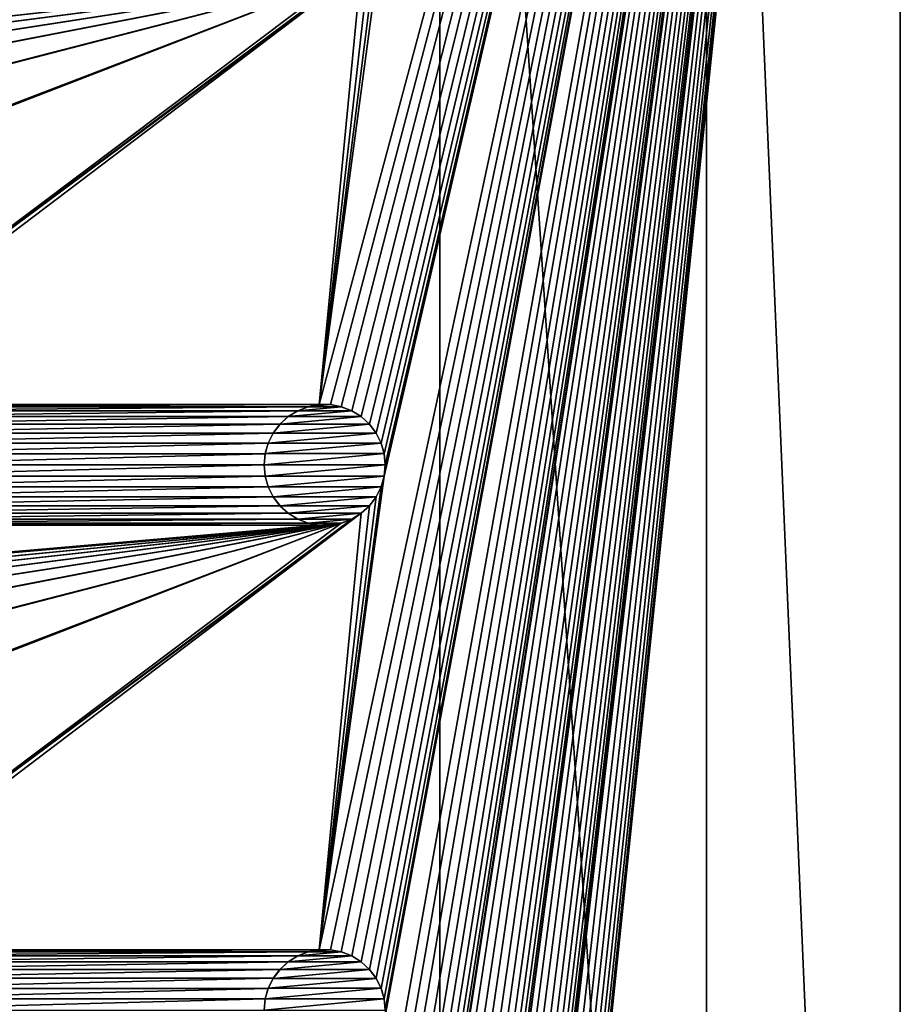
# Model space of a CAD drawing. Header units: metres. Extents: x -125 to 125, y -125 to 125.
# Tile 57 of 71: x 89 to 125, y -11 to 30. Entities that reach past the tile are written whole.
import ezdxf

# ---------------------------------------------------------------- set-up
doc = ezdxf.new("R2010")
doc.units = ezdxf.units.M
doc.layers.add('solid_P35300', color=7, linetype='CONTINUOUS')

msp = doc.modelspace()

# ---------------------------------------------------------------- linework, layer by layer
at = {"layer": 'solid_P35300'}
for points in [[(101.017677, 13.738735, 5.5), (125, 103, 5.5), (103.581451, 32.847717, 5.5)], [(101.017677, -8.761265, 5.5), (125, 103, 5.5), (103.705475, 10.784479, 5.5)], [(101.017677, 13.738735, 5.5), (101.482323, 13.738735, 5.5), (125, 103, 5.5)], [(101.017677, -53.761265, 5.5), (101.482323, -53.761265, 5.5), (125, 103, 5.5)], [(103.705475, -34.215519, 5.5), (101.017677, -53.761265, 5.5), (125, 103, 5.5)], [(101.017677, -31.261265, 5.5), (101.482323, -31.261265, 5.5), (125, 103, 5.5)], [(103.705475, -11.715521, 5.5), (101.017677, -31.261265, 5.5), (125, 103, 5.5)], [(101.017677, -8.761265, 5.5), (101.482323, -8.761265, 5.5), (125, 103, 5.5)], [(101.482323, -98.761269, 5.5), (101.932526, -98.845589, 5.5), (125, 103, 5.5)], [(103.705475, -79.215523, 5.5), (101.482323, -98.761269, 5.5), (125, 103, 5.5)], [(101.482323, -76.261269, 5.5), (101.932526, -76.345589, 5.5), (125, 103, 5.5)], [(103.705475, -56.715519, 5.5), (101.482323, -76.261269, 5.5), (125, 103, 5.5)], [(101.482323, 13.738735, 5.5), (101.932526, 13.654411, 5.5), (125, 103, 5.5)], [(101.482323, -53.761265, 5.5), (101.932526, -53.845589, 5.5), (125, 103, 5.5)], [(101.482323, -31.261265, 5.5), (101.932526, -31.345589, 5.5), (125, 103, 5.5)], [(101.482323, -8.761265, 5.5), (101.932526, -8.845589, 5.5), (125, 103, 5.5)], [(101.932526, -98.845589, 5.5), (102.365715, -99.0131, 5.5), (125, 103, 5.5)], [(101.932526, -76.345589, 5.5), (102.365715, -76.5131, 5.5), (125, 103, 5.5)], [(101.932526, 13.654411, 5.5), (102.365715, 13.486902, 5.5), (125, 103, 5.5)], [(101.932526, -53.845589, 5.5), (102.365715, -54.013096, 5.5), (125, 103, 5.5)], [(101.932526, -31.345589, 5.5), (102.365715, -31.513098, 5.5), (125, 103, 5.5)], [(101.932526, -8.845589, 5.5), (102.365715, -9.013098, 5.5), (125, 103, 5.5)], [(102.365715, -99.0131, 5.5), (102.755196, -99.254807, 5.5), (125, 103, 5.5)], [(102.365715, -76.5131, 5.5), (102.755196, -76.754807, 5.5), (125, 103, 5.5)], [(102.365715, 13.486902, 5.5), (102.755196, 13.245194, 5.5), (125, 103, 5.5)], [(102.365715, -54.013096, 5.5), (102.755196, -54.254807, 5.5), (125, 103, 5.5)], [(102.365715, -31.513098, 5.5), (102.755196, -31.754805, 5.5), (125, 103, 5.5)], [(102.365715, -9.013098, 5.5), (102.755196, -9.254806, 5.5), (125, 103, 5.5)], [(102.755196, -99.254807, 5.5), (103.098366, -99.566902, 5.5), (125, 103, 5.5)], [(102.755196, -76.754807, 5.5), (103.098366, -77.066902, 5.5), (125, 103, 5.5)], [(102.755196, 13.245194, 5.5), (103.098366, 12.933099, 5.5), (125, 103, 5.5)], [(102.755196, -54.254807, 5.5), (103.098366, -54.566902, 5.5), (125, 103, 5.5)], [(102.755196, -31.754805, 5.5), (103.098366, -32.066902, 5.5), (125, 103, 5.5)], [(102.755196, -9.254806, 5.5), (103.098366, -9.566901, 5.5), (125, 103, 5.5)], [(103.098366, -99.566902, 5.5), (103.374451, -99.933693, 5.5), (125, 103, 5.5)], [(103.098366, -77.066902, 5.5), (103.374451, -77.433693, 5.5), (125, 103, 5.5)], [(103.098366, 12.933099, 5.5), (103.374451, 12.566306, 5.5), (125, 103, 5.5)], [(103.098366, -54.566902, 5.5), (103.374451, -54.933693, 5.5), (125, 103, 5.5)], [(103.098366, -32.066902, 5.5), (103.374451, -32.433693, 5.5), (125, 103, 5.5)], [(103.098366, -9.566901, 5.5), (103.374451, -9.933694, 5.5), (125, 103, 5.5)], [(103.374451, -99.933693, 5.5), (103.581451, -100.347717, 5.5), (125, 103, 5.5)], [(103.374451, -77.433693, 5.5), (103.581451, -77.847717, 5.5), (125, 103, 5.5)], [(103.374451, 12.566306, 5.5), (103.581451, 12.152284, 5.5), (125, 103, 5.5)], [(103.374451, -54.933693, 5.5), (103.581451, -55.347717, 5.5), (125, 103, 5.5)], [(103.374451, -32.433693, 5.5), (103.581451, -32.847717, 5.5), (125, 103, 5.5)], [(103.374451, -9.933694, 5.5), (103.581451, -10.347716, 5.5), (125, 103, 5.5)], [(103.581451, -100.347717, 5.5), (103.705475, -100.784477, 5.5), (125, 103, 5.5)], [(103.581451, -77.847717, 5.5), (103.705475, -78.284477, 5.5), (125, 103, 5.5)], [(103.581451, 12.152284, 5.5), (103.705475, 11.715521, 5.5), (125, 103, 5.5)], [(103.581451, -55.347717, 5.5), (103.705475, -55.784481, 5.5), (125, 103, 5.5)], [(103.581451, -32.847717, 5.5), (103.705475, -33.284481, 5.5), (125, 103, 5.5)], [(103.581451, -10.347716, 5.5), (103.705475, -10.784479, 5.5), (125, 103, 5.5)], [(103.705475, -101.715523, 5.5), (125, -103, 5.5), (125, 103, 5.5)], [(103.75, -101.25, 5.5), (103.705475, -101.715523, 5.5), (125, 103, 5.5)], [(103.705475, -100.784477, 5.5), (103.75, -101.25, 5.5), (125, 103, 5.5)], [(103.75, -78.75, 5.5), (103.705475, -79.215523, 5.5), (125, 103, 5.5)], [(103.705475, -78.284477, 5.5), (103.75, -78.75, 5.5), (125, 103, 5.5)], [(103.75, 11.25, 5.5), (103.705475, 10.784479, 5.5), (125, 103, 5.5)], [(103.705475, 11.715521, 5.5), (103.75, 11.25, 5.5), (125, 103, 5.5)], [(103.75, -56.25, 5.5), (103.705475, -56.715519, 5.5), (125, 103, 5.5)], [(103.705475, -55.784481, 5.5), (103.75, -56.25, 5.5), (125, 103, 5.5)], [(103.75, -33.75, 5.5), (103.705475, -34.215519, 5.5), (125, 103, 5.5)], [(103.705475, -33.284481, 5.5), (103.75, -33.75, 5.5), (125, 103, 5.5)], [(103.75, -11.25, 5.5), (103.705475, -11.715521, 5.5), (125, 103, 5.5)], [(103.705475, -10.784479, 5.5), (103.75, -11.25, 5.5), (125, 103, 5.5)], [(117, 84, 3.5), (125, 103, 3.5), (125, -103, 3.5)], [(125, 103, 3.5), (125, 103, 5.5), (125, -103, 5.5)], [(125, 103, 3.5), (125, -103, 5.5), (125, -103, 3.5)], [(-106, 84), (106, 84), (8.522517, 12.342908)], [(106, 84), (9.944516, 11.229122), (8.522517, 12.342908)], [(106, 84), (106, -84), (9.944516, 11.229122)], [(117, -84, 3.5), (106, -84), (106, 84)], [(117, 84, 3.5), (117, -84, 3.5), (106, 84)], [(117, 84, 3.5), (125, -103, 3.5), (117, -84, 3.5)], [(101.017677, 13.738735, 5.5), (103.581451, 32.847717, 5.5), (103.374451, 32.433693, 5.5)], [(101.017677, 13.738735, 5.5), (103.374451, 32.433693, 5.5), (103.098366, 32.066902, 5.5)], [(78.517677, 13.738735, 5.5), (102.755196, 31.754805, 5.5), (102.365715, 31.513098, 5.5)], [(78.517677, 13.738735, 5.5), (78.982323, 13.738735, 5.5), (102.755196, 31.754805, 5.5)], [(78.982323, 13.738735, 5.5), (101.017677, 13.738735, 5.5), (102.755196, 31.754805, 5.5)], [(101.017677, 13.738735, 5.5), (103.098366, 32.066902, 5.5), (102.755196, 31.754805, 5.5)], [(11.017677, 13.738735, 5.5), (101.932526, 31.345589, 5.5), (101.482323, 31.261265, 5.5)], [(11.017677, 13.738735, 5.5), (11.482323, 13.738735, 5.5), (101.932526, 31.345589, 5.5)], [(11.482323, 13.738735, 5.5), (33.517677, 13.738735, 5.5), (101.932526, 31.345589, 5.5)], [(33.517677, 13.738735, 5.5), (33.982323, 13.738735, 5.5), (101.932526, 31.345589, 5.5)], [(33.982323, 13.738735, 5.5), (56.017677, 13.738735, 5.5), (101.932526, 31.345589, 5.5)], [(56.017677, 13.738735, 5.5), (56.482323, 13.738735, 5.5), (101.932526, 31.345589, 5.5)], [(101.932526, 31.345589, 5.5), (56.482323, 13.738735, 5.5), (78.517677, 13.738735, 5.5)], [(78.517677, 13.738735, 5.5), (102.365715, 31.513098, 5.5), (101.932526, 31.345589, 5.5)], [(101.482323, 31.261265, 5.5), (-101.482323, 13.738735, 5.5), (-101.017677, 13.738735, 5.5)], [(101.482323, 31.261265, 5.5), (101.017677, 31.261265, 5.5), (-101.482323, 13.738735, 5.5)], [(78.982323, 31.261265, 5.5), (-101.482323, 13.738735, 5.5), (101.017677, 31.261265, 5.5)], [(101.482323, 31.261265, 5.5), (-101.017677, 13.738735, 5.5), (-78.982323, 13.738735, 5.5)], [(101.482323, 31.261265, 5.5), (-78.982323, 13.738735, 5.5), (-78.517677, 13.738735, 5.5)], [(101.482323, 31.261265, 5.5), (-78.517677, 13.738735, 5.5), (-56.482323, 13.738735, 5.5)], [(101.482323, 31.261265, 5.5), (-56.482323, 13.738735, 5.5), (-56.017677, 13.738735, 5.5)], [(101.482323, 31.261265, 5.5), (-56.017677, 13.738735, 5.5), (-33.982323, 13.738735, 5.5)], [(101.482323, 31.261265, 5.5), (-33.982323, 13.738735, 5.5), (-33.517677, 13.738735, 5.5)], [(101.482323, 31.261265, 5.5), (-33.517677, 13.738735, 5.5), (-11.482323, 13.738735, 5.5)], [(101.482323, 31.261265, 5.5), (-11.482323, 13.738735, 5.5), (-11.017677, 13.738735, 5.5)], [(11.017677, 13.738735, 5.5), (101.482323, 31.261265, 5.5), (-11.017677, 13.738735, 5.5)], [(78.982323, 13.738735, 5.5), (79.432526, 13.654411, 5.5), (101.017677, 13.738735, 5.5)], [(79.432526, 13.654411, 5.5), (100.567474, 13.654411, 5.5), (101.017677, 13.738735, 5.5)], [(79.432526, 13.654411, 5.5), (79.865715, 13.486902, 5.5), (100.567474, 13.654411, 5.5)], [(79.865715, 13.486902, 5.5), (100.134285, 13.486902, 5.5), (100.567474, 13.654411, 5.5)], [(79.865715, 13.486902, 5.5), (80.255196, 13.245194, 5.5), (100.134285, 13.486902, 5.5)], [(80.255196, 13.245194, 5.5), (99.744804, 13.245194, 5.5), (100.134285, 13.486902, 5.5)], [(100.137993, 13.488557, 8), (99.744804, 13.245194, 5.5), (99.742737, 13.243093, 8)], [(102.362007, 13.488557, 8), (100.137993, 13.488557, 8), (99.742737, 13.243093, 8)], [(102.757263, 13.243093, 8), (102.362007, 13.488557, 8), (99.742737, 13.243093, 8)], [(100.137993, 13.488557, 8), (100.134285, 13.486902, 5.5), (99.744804, 13.245194, 5.5)], [(100.564003, 13.653056, 8), (100.567474, 13.654411, 5.5), (100.134285, 13.486902, 5.5)], [(100.564003, 13.653056, 8), (100.134285, 13.486902, 5.5), (100.137993, 13.488557, 8)], [(101.935997, 13.653056, 8), (100.564003, 13.653056, 8), (100.137993, 13.488557, 8)], [(102.362007, 13.488557, 8), (101.935997, 13.653056, 8), (100.137993, 13.488557, 8)], [(101.021812, 13.738851, 8), (100.567474, 13.654411, 5.5), (100.564003, 13.653056, 8)], [(101.478188, 13.738851, 8), (101.021812, 13.738851, 8), (100.564003, 13.653056, 8)], [(101.935997, 13.653056, 8), (101.478188, 13.738851, 8), (100.564003, 13.653056, 8)], [(101.021812, 13.738851, 8), (101.017677, 13.738735, 5.5), (100.567474, 13.654411, 5.5)], [(101.478188, 13.738851, 8), (101.482323, 13.738735, 5.5), (101.017677, 13.738735, 5.5)], [(101.478188, 13.738851, 8), (101.017677, 13.738735, 5.5), (101.021812, 13.738851, 8)], [(101.935997, 13.653056, 8), (101.482323, 13.738735, 5.5), (101.478188, 13.738851, 8)], [(101.935997, 13.653056, 8), (101.932526, 13.654411, 5.5), (101.482323, 13.738735, 5.5)], [(102.362007, 13.488557, 8), (102.365715, 13.486902, 5.5), (101.932526, 13.654411, 5.5)], [(102.362007, 13.488557, 8), (101.932526, 13.654411, 5.5), (101.935997, 13.653056, 8)], [(102.757263, 13.243093, 8), (102.365715, 13.486902, 5.5), (102.362007, 13.488557, 8)], [(102.757263, 13.243093, 8), (102.755196, 13.245194, 5.5), (102.365715, 13.486902, 5.5)], [(80.255196, 13.245194, 5.5), (80.598366, 12.933099, 5.5), (99.744804, 13.245194, 5.5)], [(80.598366, 12.933099, 5.5), (99.401634, 12.933099, 5.5), (99.744804, 13.245194, 5.5)], [(99.742737, 13.243093, 8), (99.744804, 13.245194, 5.5), (99.401634, 12.933099, 5.5)], [(99.742737, 13.243093, 8), (99.401634, 12.933099, 5.5), (99.404007, 12.935563, 8)], [(102.757263, 13.243093, 8), (99.742737, 13.243093, 8), (99.404007, 12.935563, 8)], [(103.095993, 12.935563, 8), (102.757263, 13.243093, 8), (99.404007, 12.935563, 8)], [(103.095993, 12.935563, 8), (103.098366, 12.933099, 5.5), (102.755196, 13.245194, 5.5)], [(103.095993, 12.935563, 8), (102.755196, 13.245194, 5.5), (102.757263, 13.243093, 8)], [(80.598366, 12.933099, 5.5), (80.874451, 12.566306, 5.5), (99.401634, 12.933099, 5.5)], [(80.874451, 12.566306, 5.5), (99.125549, 12.566306, 5.5), (99.401634, 12.933099, 5.5)], [(99.404007, 12.935563, 8), (99.125549, 12.566306, 5.5), (99.124977, 12.56447, 8)], [(103.095993, 12.935563, 8), (99.404007, 12.935563, 8), (99.124977, 12.56447, 8)], [(103.375023, 12.56447, 8), (103.095993, 12.935563, 8), (99.124977, 12.56447, 8)], [(99.404007, 12.935563, 8), (99.401634, 12.933099, 5.5), (99.125549, 12.566306, 5.5)], [(103.375023, 12.56447, 8), (103.098366, 12.933099, 5.5), (103.095993, 12.935563, 8)], [(103.375023, 12.56447, 8), (103.374451, 12.566306, 5.5), (103.098366, 12.933099, 5.5)], [(80.874451, 12.566306, 5.5), (81.081451, 12.152284, 5.5), (99.125549, 12.566306, 5.5)], [(81.081451, 12.152284, 5.5), (98.918549, 12.152284, 5.5), (99.125549, 12.566306, 5.5)], [(99.124977, 12.56447, 8), (99.125549, 12.566306, 5.5), (98.918549, 12.152284, 5.5)], [(99.124977, 12.56447, 8), (98.918549, 12.152284, 5.5), (98.919373, 12.154464, 8)], [(103.375023, 12.56447, 8), (99.124977, 12.56447, 8), (98.919373, 12.154464, 8)], [(103.580627, 12.154464, 8), (103.375023, 12.56447, 8), (98.919373, 12.154464, 8)], [(103.580627, 12.154464, 8), (103.581451, 12.152284, 5.5), (103.374451, 12.566306, 5.5)], [(103.580627, 12.154464, 8), (103.374451, 12.566306, 5.5), (103.375023, 12.56447, 8)], [(81.081451, 12.152284, 5.5), (81.205475, 11.715521, 5.5), (98.918549, 12.152284, 5.5)], [(81.205475, 11.715521, 5.5), (98.794525, 11.715521, 5.5), (98.918549, 12.152284, 5.5)], [(98.919373, 12.154464, 8), (98.918549, 12.152284, 5.5), (98.794525, 11.715521, 5.5)], [(98.919373, 12.154464, 8), (98.794525, 11.715521, 5.5), (98.795753, 11.718359, 8)], [(103.580627, 12.154464, 8), (98.919373, 12.154464, 8), (98.795753, 11.718359, 8)], [(103.704247, 11.718359, 8), (103.580627, 12.154464, 8), (98.795753, 11.718359, 8)], [(103.704247, 11.718359, 8), (103.581451, 12.152284, 5.5), (103.580627, 12.154464, 8)], [(103.704247, 11.718359, 8), (103.705475, 11.715521, 5.5), (103.581451, 12.152284, 5.5)], [(81.205475, 11.715521, 5.5), (81.25, 11.25, 5.5), (98.794525, 11.715521, 5.5)], [(81.25, 11.25, 5.5), (98.75, 11.25, 5.5), (98.794525, 11.715521, 5.5)], [(98.795753, 11.718359, 8), (98.794525, 11.715521, 5.5), (98.75, 11.25, 5.5)], [(98.795753, 11.718359, 8), (98.75, 11.25, 5.5), (98.75, 11.25, 8)], [(103.704247, 11.718359, 8), (98.795753, 11.718359, 8), (98.75, 11.25, 8)], [(103.75, 11.25, 8), (103.704247, 11.718359, 8), (98.75, 11.25, 8)], [(103.75, 11.25, 8), (103.705475, 11.715521, 5.5), (103.704247, 11.718359, 8)], [(103.75, 11.25, 8), (103.75, 11.25, 5.5), (103.705475, 11.715521, 5.5)], [(106, -84), (11.229122, 9.944516), (9.944516, 11.229122)], [(81.205475, 10.784479, 5.5), (98.794525, 10.784479, 5.5), (98.75, 11.25, 5.5)], [(81.25, 11.25, 5.5), (81.205475, 10.784479, 5.5), (98.75, 11.25, 5.5)], [(98.75, 11.25, 8), (98.75, 11.25, 5.5), (98.794525, 10.784479, 5.5)], [(98.795753, 10.781641, 8), (98.75, 11.25, 8), (98.794525, 10.784479, 5.5)], [(98.795753, 10.781641, 8), (103.75, 11.25, 8), (98.75, 11.25, 8)], [(98.795753, 10.781641, 8), (103.704247, 10.781641, 8), (103.75, 11.25, 8)], [(103.704247, 10.781641, 8), (103.705475, 10.784479, 5.5), (103.75, 11.25, 5.5)], [(103.704247, 10.781641, 8), (103.75, 11.25, 5.5), (103.75, 11.25, 8)], [(81.081451, 10.347716, 5.5), (98.918549, 10.347716, 5.5), (98.794525, 10.784479, 5.5)], [(81.205475, 10.784479, 5.5), (81.081451, 10.347716, 5.5), (98.794525, 10.784479, 5.5)], [(98.795753, 10.781641, 8), (98.794525, 10.784479, 5.5), (98.918549, 10.347716, 5.5)], [(98.795753, 10.781641, 8), (98.918549, 10.347716, 5.5), (98.919373, 10.345536, 8)], [(98.795753, 10.781641, 8), (98.919373, 10.345536, 8), (103.704247, 10.781641, 8)], [(98.919373, 10.345536, 8), (103.580627, 10.345536, 8), (103.704247, 10.781641, 8)], [(101.017677, -8.761265, 5.5), (103.705475, 10.784479, 5.5), (103.581451, 10.347716, 5.5)], [(103.580627, 10.345536, 8), (103.581451, 10.347716, 5.5), (103.705475, 10.784479, 5.5)], [(103.580627, 10.345536, 8), (103.705475, 10.784479, 5.5), (103.704247, 10.781641, 8)], [(80.874451, 9.933694, 5.5), (99.125549, 9.933694, 5.5), (98.918549, 10.347716, 5.5)], [(81.081451, 10.347716, 5.5), (80.874451, 9.933694, 5.5), (98.918549, 10.347716, 5.5)], [(98.919373, 10.345536, 8), (98.918549, 10.347716, 5.5), (99.125549, 9.933694, 5.5)], [(98.919373, 10.345536, 8), (99.125549, 9.933694, 5.5), (99.124977, 9.93553, 8)], [(98.919373, 10.345536, 8), (99.124977, 9.93553, 8), (103.580627, 10.345536, 8)], [(99.124977, 9.93553, 8), (103.375023, 9.93553, 8), (103.580627, 10.345536, 8)], [(101.017677, -8.761265, 5.5), (103.581451, 10.347716, 5.5), (103.374451, 9.933694, 5.5)], [(103.375023, 9.93553, 8), (103.374451, 9.933694, 5.5), (103.581451, 10.347716, 5.5)], [(103.375023, 9.93553, 8), (103.581451, 10.347716, 5.5), (103.580627, 10.345536, 8)], [(106, -84), (12.342908, 8.522517), (11.229122, 9.944516)], [(80.598366, 9.566901, 5.5), (99.401634, 9.566901, 5.5), (99.125549, 9.933694, 5.5)], [(80.874451, 9.933694, 5.5), (80.598366, 9.566901, 5.5), (99.125549, 9.933694, 5.5)], [(99.124977, 9.93553, 8), (99.125549, 9.933694, 5.5), (99.401634, 9.566901, 5.5)], [(99.124977, 9.93553, 8), (99.401634, 9.566901, 5.5), (99.404007, 9.564437, 8)], [(99.124977, 9.93553, 8), (99.404007, 9.564437, 8), (103.375023, 9.93553, 8)], [(99.404007, 9.564437, 8), (103.095993, 9.564437, 8), (103.375023, 9.93553, 8)], [(101.017677, -8.761265, 5.5), (103.374451, 9.933694, 5.5), (103.098366, 9.566901, 5.5)], [(103.095993, 9.564437, 8), (103.374451, 9.933694, 5.5), (103.375023, 9.93553, 8)], [(103.095993, 9.564437, 8), (103.098366, 9.566901, 5.5), (103.374451, 9.933694, 5.5)], [(80.255196, 9.254806, 5.5), (99.744804, 9.254806, 5.5), (99.401634, 9.566901, 5.5)], [(80.598366, 9.566901, 5.5), (80.255196, 9.254806, 5.5), (99.401634, 9.566901, 5.5)], [(99.404007, 9.564437, 8), (99.401634, 9.566901, 5.5), (99.744804, 9.254806, 5.5)], [(99.404007, 9.564437, 8), (99.744804, 9.254806, 5.5), (99.742737, 9.256907, 8)], [(99.404007, 9.564437, 8), (99.742737, 9.256907, 8), (103.095993, 9.564437, 8)], [(99.742737, 9.256907, 8), (102.757263, 9.256907, 8), (103.095993, 9.564437, 8)], [(101.017677, -8.761265, 5.5), (103.098366, 9.566901, 5.5), (102.755196, 9.254806, 5.5)], [(102.757263, 9.256907, 8), (102.755196, 9.254806, 5.5), (103.098366, 9.566901, 5.5)], [(102.757263, 9.256907, 8), (103.098366, 9.566901, 5.5), (103.095993, 9.564437, 8)], [(78.517677, -8.761265, 5.5), (102.755196, 9.254806, 5.5), (102.365715, 9.013098, 5.5)], [(78.517677, -8.761265, 5.5), (78.982323, -8.761265, 5.5), (102.755196, 9.254806, 5.5)], [(78.517677, -8.761265, 5.5), (102.365715, 9.013098, 5.5), (101.932526, 8.845589, 5.5)], [(78.982323, -8.761265, 5.5), (101.017677, -8.761265, 5.5), (102.755196, 9.254806, 5.5)], [(79.432526, 8.845589, 5.5), (100.567474, 8.845589, 5.5), (100.134285, 9.013098, 5.5)], [(79.865715, 9.013098, 5.5), (79.432526, 8.845589, 5.5), (100.134285, 9.013098, 5.5)], [(79.865715, 9.013098, 5.5), (100.134285, 9.013098, 5.5), (99.744804, 9.254806, 5.5)], [(80.255196, 9.254806, 5.5), (79.865715, 9.013098, 5.5), (99.744804, 9.254806, 5.5)], [(99.742737, 9.256907, 8), (99.744804, 9.254806, 5.5), (100.134285, 9.013098, 5.5)], [(99.742737, 9.256907, 8), (100.134285, 9.013098, 5.5), (100.137993, 9.011443, 8)], [(99.742737, 9.256907, 8), (100.137993, 9.011443, 8), (102.757263, 9.256907, 8)], [(100.137993, 9.011443, 8), (100.134285, 9.013098, 5.5), (100.567474, 8.845589, 5.5)], [(100.137993, 9.011443, 8), (102.362007, 9.011443, 8), (102.757263, 9.256907, 8)], [(100.137993, 9.011443, 8), (100.567474, 8.845589, 5.5), (100.564003, 8.846944, 8)], [(100.137993, 9.011443, 8), (100.564003, 8.846944, 8), (102.362007, 9.011443, 8)], [(100.564003, 8.846944, 8), (101.935997, 8.846944, 8), (102.362007, 9.011443, 8)], [(101.935997, 8.846944, 8), (101.932526, 8.845589, 5.5), (102.365715, 9.013098, 5.5)], [(101.935997, 8.846944, 8), (102.365715, 9.013098, 5.5), (102.362007, 9.011443, 8)], [(102.362007, 9.011443, 8), (102.755196, 9.254806, 5.5), (102.757263, 9.256907, 8)], [(102.362007, 9.011443, 8), (102.365715, 9.013098, 5.5), (102.755196, 9.254806, 5.5)], [(-101.482323, -8.761265, 5.5), (101.482323, 8.761265, 5.5), (101.017677, 8.761265, 5.5)], [(-101.482323, -8.761265, 5.5), (101.017677, 8.761265, 5.5), (78.982323, 8.761265, 5.5)], [(-101.482323, -8.761265, 5.5), (-101.017677, -8.761265, 5.5), (101.482323, 8.761265, 5.5)], [(-78.982323, -8.761265, 5.5), (101.482323, 8.761265, 5.5), (-101.017677, -8.761265, 5.5)], [(-78.982323, -8.761265, 5.5), (-78.517677, -8.761265, 5.5), (101.482323, 8.761265, 5.5)], [(-56.482323, -8.761265, 5.5), (101.482323, 8.761265, 5.5), (-78.517677, -8.761265, 5.5)], [(-56.482323, -8.761265, 5.5), (-56.017677, -8.761265, 5.5), (101.482323, 8.761265, 5.5)], [(-33.982323, -8.761265, 5.5), (101.482323, 8.761265, 5.5), (-56.017677, -8.761265, 5.5)], [(-33.982323, -8.761265, 5.5), (-33.517677, -8.761265, 5.5), (101.482323, 8.761265, 5.5)], [(-11.482323, -8.761265, 5.5), (101.482323, 8.761265, 5.5), (-33.517677, -8.761265, 5.5)], [(-11.482323, -8.761265, 5.5), (-11.017677, -8.761265, 5.5), (101.482323, 8.761265, 5.5)], [(11.017677, -8.761265, 5.5), (101.482323, 8.761265, 5.5), (-11.017677, -8.761265, 5.5)], [(11.017677, -8.761265, 5.5), (101.932526, 8.845589, 5.5), (101.482323, 8.761265, 5.5)], [(11.017677, -8.761265, 5.5), (11.482323, -8.761265, 5.5), (101.932526, 8.845589, 5.5)], [(11.482323, -8.761265, 5.5), (33.517677, -8.761265, 5.5), (101.932526, 8.845589, 5.5)], [(33.517677, -8.761265, 5.5), (33.982323, -8.761265, 5.5), (101.932526, 8.845589, 5.5)], [(33.982323, -8.761265, 5.5), (56.017677, -8.761265, 5.5), (101.932526, 8.845589, 5.5)], [(56.017677, -8.761265, 5.5), (56.482323, -8.761265, 5.5), (101.932526, 8.845589, 5.5)], [(101.932526, 8.845589, 5.5), (56.482323, -8.761265, 5.5), (78.517677, -8.761265, 5.5)], [(78.982323, 8.761265, 5.5), (101.017677, 8.761265, 5.5), (100.567474, 8.845589, 5.5)], [(79.432526, 8.845589, 5.5), (78.982323, 8.761265, 5.5), (100.567474, 8.845589, 5.5)], [(100.564003, 8.846944, 8), (100.567474, 8.845589, 5.5), (101.017677, 8.761265, 5.5)], [(100.564003, 8.846944, 8), (101.017677, 8.761265, 5.5), (101.021812, 8.761149, 8)], [(100.564003, 8.846944, 8), (101.021812, 8.761149, 8), (101.935997, 8.846944, 8)], [(101.021812, 8.761149, 8), (101.017677, 8.761265, 5.5), (101.482323, 8.761265, 5.5)], [(101.021812, 8.761149, 8), (101.478188, 8.761149, 8), (101.935997, 8.846944, 8)], [(101.021812, 8.761149, 8), (101.482323, 8.761265, 5.5), (101.478188, 8.761149, 8)], [(101.478188, 8.761149, 8), (101.932526, 8.845589, 5.5), (101.935997, 8.846944, 8)], [(101.478188, 8.761149, 8), (101.482323, 8.761265, 5.5), (101.932526, 8.845589, 5.5)], [(106, -84), (13.282812, 6.968478), (12.342908, 8.522517)], [(106, -84), (14.023951, 5.32024), (13.282812, 6.968478)], [(106, -84), (14.564464, 3.588071), (14.023951, 5.32024)], [(106, -84), (14.888616, 1.818082), (14.564464, 3.588071)], [(106, -84), (15, 0), (14.888616, 1.818082)], [(106, -84), (14.888616, -1.818082), (15, 0)], [(106, -84), (14.564464, -3.588071), (14.888616, -1.818082)], [(106, -84), (14.023951, -5.32024), (14.564464, -3.588071)], [(106, -84), (13.282812, -6.968478), (14.023951, -5.32024)], [(106, -84), (12.342908, -8.522517), (13.282812, -6.968478)], [(106, -84), (11.229122, -9.944516), (12.342908, -8.522517)], [(78.982323, -8.761265, 5.5), (79.432526, -8.845589, 5.5), (101.017677, -8.761265, 5.5)], [(79.432526, -8.845589, 5.5), (100.567474, -8.845589, 5.5), (101.017677, -8.761265, 5.5)], [(79.432526, -8.845589, 5.5), (79.865715, -9.013098, 5.5), (100.567474, -8.845589, 5.5)], [(79.865715, -9.013098, 5.5), (100.134285, -9.013098, 5.5), (100.567474, -8.845589, 5.5)], [(100.564003, -8.846944, 8), (100.567474, -8.845589, 5.5), (100.134285, -9.013098, 5.5)], [(100.564003, -8.846944, 8), (100.134285, -9.013098, 5.5), (100.137993, -9.011443, 8)], [(101.935997, -8.846944, 8), (100.564003, -8.846944, 8), (100.137993, -9.011443, 8)], [(102.362007, -9.011443, 8), (101.935997, -8.846944, 8), (100.137993, -9.011443, 8)], [(101.021812, -8.761149, 8), (100.567474, -8.845589, 5.5), (100.564003, -8.846944, 8)], [(101.478188, -8.761149, 8), (101.021812, -8.761149, 8), (100.564003, -8.846944, 8)], [(101.935997, -8.846944, 8), (101.478188, -8.761149, 8), (100.564003, -8.846944, 8)], [(101.021812, -8.761149, 8), (101.017677, -8.761265, 5.5), (100.567474, -8.845589, 5.5)], [(101.478188, -8.761149, 8), (101.482323, -8.761265, 5.5), (101.017677, -8.761265, 5.5)], [(101.478188, -8.761149, 8), (101.017677, -8.761265, 5.5), (101.021812, -8.761149, 8)], [(101.935997, -8.846944, 8), (101.482323, -8.761265, 5.5), (101.478188, -8.761149, 8)], [(101.935997, -8.846944, 8), (101.932526, -8.845589, 5.5), (101.482323, -8.761265, 5.5)], [(102.362007, -9.011443, 8), (102.365715, -9.013098, 5.5), (101.932526, -8.845589, 5.5)], [(102.362007, -9.011443, 8), (101.932526, -8.845589, 5.5), (101.935997, -8.846944, 8)], [(79.865715, -9.013098, 5.5), (80.255196, -9.254806, 5.5), (100.134285, -9.013098, 5.5)], [(80.255196, -9.254806, 5.5), (99.744804, -9.254806, 5.5), (100.134285, -9.013098, 5.5)], [(80.255196, -9.254806, 5.5), (80.598366, -9.566901, 5.5), (99.744804, -9.254806, 5.5)], [(80.598366, -9.566901, 5.5), (99.401634, -9.566901, 5.5), (99.744804, -9.254806, 5.5)], [(99.742737, -9.256907, 8), (99.744804, -9.254806, 5.5), (99.401634, -9.566901, 5.5)], [(99.742737, -9.256907, 8), (99.401634, -9.566901, 5.5), (99.404007, -9.564437, 8)], [(102.757263, -9.256907, 8), (99.742737, -9.256907, 8), (99.404007, -9.564437, 8)], [(103.095993, -9.564437, 8), (102.757263, -9.256907, 8), (99.404007, -9.564437, 8)], [(100.137993, -9.011443, 8), (99.744804, -9.254806, 5.5), (99.742737, -9.256907, 8)], [(102.362007, -9.011443, 8), (100.137993, -9.011443, 8), (99.742737, -9.256907, 8)], [(102.757263, -9.256907, 8), (102.362007, -9.011443, 8), (99.742737, -9.256907, 8)], [(100.137993, -9.011443, 8), (100.134285, -9.013098, 5.5), (99.744804, -9.254806, 5.5)], [(102.757263, -9.256907, 8), (102.365715, -9.013098, 5.5), (102.362007, -9.011443, 8)], [(102.757263, -9.256907, 8), (102.755196, -9.254806, 5.5), (102.365715, -9.013098, 5.5)], [(103.095993, -9.564437, 8), (103.098366, -9.566901, 5.5), (102.755196, -9.254806, 5.5)], [(103.095993, -9.564437, 8), (102.755196, -9.254806, 5.5), (102.757263, -9.256907, 8)], [(80.598366, -9.566901, 5.5), (80.874451, -9.933694, 5.5), (99.401634, -9.566901, 5.5)], [(80.874451, -9.933694, 5.5), (99.125549, -9.933694, 5.5), (99.401634, -9.566901, 5.5)], [(99.404007, -9.564437, 8), (99.125549, -9.933694, 5.5), (99.124977, -9.93553, 8)], [(103.095993, -9.564437, 8), (99.404007, -9.564437, 8), (99.124977, -9.93553, 8)], [(103.375023, -9.93553, 8), (103.095993, -9.564437, 8), (99.124977, -9.93553, 8)], [(99.404007, -9.564437, 8), (99.401634, -9.566901, 5.5), (99.125549, -9.933694, 5.5)], [(103.375023, -9.93553, 8), (103.098366, -9.566901, 5.5), (103.095993, -9.564437, 8)], [(103.375023, -9.93553, 8), (103.374451, -9.933694, 5.5), (103.098366, -9.566901, 5.5)], [(106, -84), (9.944516, -11.229122), (11.229122, -9.944516)], [(80.874451, -9.933694, 5.5), (81.081451, -10.347716, 5.5), (99.125549, -9.933694, 5.5)], [(81.081451, -10.347716, 5.5), (98.918549, -10.347716, 5.5), (99.125549, -9.933694, 5.5)], [(99.124977, -9.93553, 8), (99.125549, -9.933694, 5.5), (98.918549, -10.347716, 5.5)], [(99.124977, -9.93553, 8), (98.918549, -10.347716, 5.5), (98.919373, -10.345536, 8)], [(103.375023, -9.93553, 8), (99.124977, -9.93553, 8), (98.919373, -10.345536, 8)], [(103.580627, -10.345536, 8), (103.375023, -9.93553, 8), (98.919373, -10.345536, 8)], [(103.580627, -10.345536, 8), (103.581451, -10.347716, 5.5), (103.374451, -9.933694, 5.5)], [(103.580627, -10.345536, 8), (103.374451, -9.933694, 5.5), (103.375023, -9.93553, 8)], [(81.081451, -10.347716, 5.5), (81.205475, -10.784479, 5.5), (98.918549, -10.347716, 5.5)], [(81.205475, -10.784479, 5.5), (98.794525, -10.784479, 5.5), (98.918549, -10.347716, 5.5)], [(98.919373, -10.345536, 8), (98.918549, -10.347716, 5.5), (98.794525, -10.784479, 5.5)], [(98.919373, -10.345536, 8), (98.794525, -10.784479, 5.5), (98.795753, -10.781641, 8)], [(103.580627, -10.345536, 8), (98.919373, -10.345536, 8), (98.795753, -10.781641, 8)], [(103.704247, -10.781641, 8), (103.580627, -10.345536, 8), (98.795753, -10.781641, 8)], [(103.704247, -10.781641, 8), (103.581451, -10.347716, 5.5), (103.580627, -10.345536, 8)], [(103.704247, -10.781641, 8), (103.705475, -10.784479, 5.5), (103.581451, -10.347716, 5.5)], [(81.205475, -10.784479, 5.5), (81.25, -11.25, 5.5), (98.794525, -10.784479, 5.5)], [(81.25, -11.25, 5.5), (98.75, -11.25, 5.5), (98.794525, -10.784479, 5.5)], [(98.795753, -10.781641, 8), (98.794525, -10.784479, 5.5), (98.75, -11.25, 5.5)], [(98.795753, -10.781641, 8), (98.75, -11.25, 5.5), (98.75, -11.25, 8)], [(103.704247, -10.781641, 8), (98.795753, -10.781641, 8), (98.75, -11.25, 8)], [(103.75, -11.25, 8), (103.704247, -10.781641, 8), (98.75, -11.25, 8)], [(103.75, -11.25, 8), (103.705475, -10.784479, 5.5), (103.704247, -10.781641, 8)], [(103.75, -11.25, 8), (103.75, -11.25, 5.5), (103.705475, -10.784479, 5.5)]]:
    msp.add_3dface(points, dxfattribs=at)

doc.saveas('drawing.dxf')
